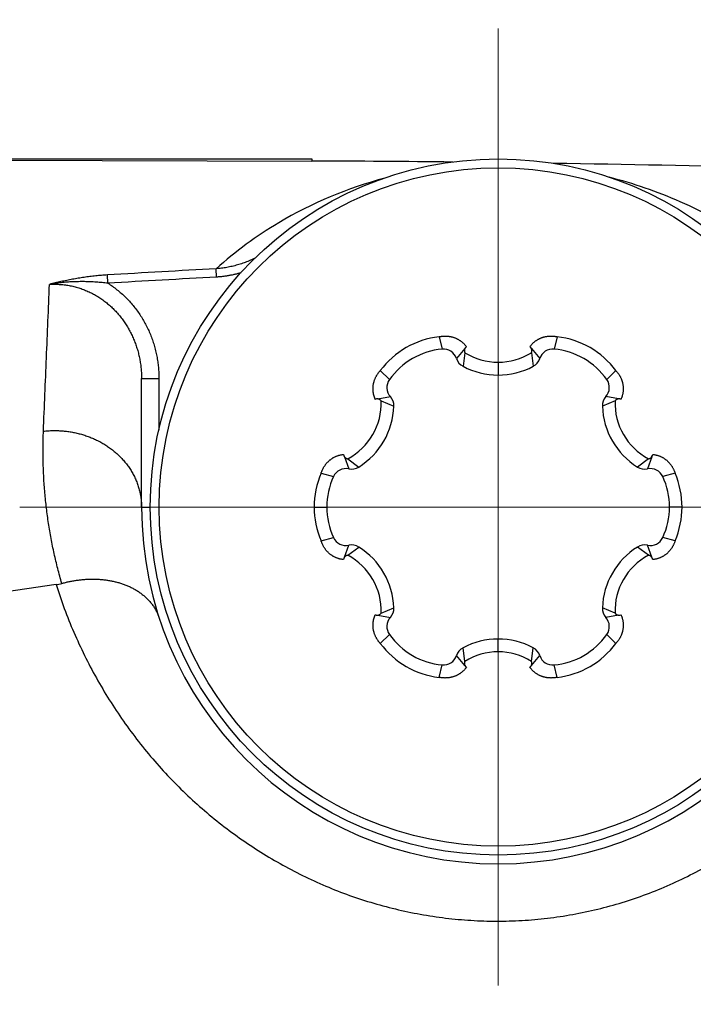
# Model space of a CAD drawing. Header units: millimetres. Extents: x 0 to 1300, y 0 to 891.
# Tile 26 of 133: x 570 to 578, y 314 to 325. Entities that reach past the tile are written whole.
import ezdxf

# ---------------------------------------------------------------- set-up
doc = ezdxf.new("R2010")
doc.units = ezdxf.units.MM
doc.header["$LTSCALE"] = 0.545669
doc.linetypes.add('CENTER', pattern=[50.8, 31.75, -6.35, 6.35, -6.35])
doc.layers.add('NoLayerName_001', color=7, linetype='Continuous')
doc.layers.add('NoLayerName_004', color=7, linetype='Continuous')

# ---------------------------------------------------------------- blocks, each defined once
blk = doc.blocks.new('DIM_0002')
at = {"color": 3, "linetype": 'Continuous', "lineweight": 13}
blk.add_arc((56.562, 59.562), 56.562, 0, 270, dxfattribs=at)

msp = doc.modelspace()

# ---------------------------------------------------------------- linework, layer by layer
at = {"layer": 'NoLayerName_001', "color": 110, "linetype": 'CENTER', "lineweight": 13}
for p, q in [((575.5047, 313.7238), (575.5047, 324.7238)), ((570.0047, 319.2238), (581.0047, 319.2238))]:
    msp.add_line(p, q, dxfattribs=at)
at = {"layer": 'NoLayerName_001', "color": 30, "linetype": 'Continuous', "lineweight": 25}
for p, q in [((574.825, 321.1809), (574.8615, 321.0385)), ((576.1844, 321.1809), (576.1479, 321.0385)), ((575.1213, 321.044), (575.0256, 320.9308)), ((575.1217, 320.9973), (575.1016, 320.8408)), ((575.8877, 320.9973), (575.9078, 320.8408)), ((575.8881, 321.044), (575.9837, 320.9308)), ((575.5047, 320.8874), (575.5047, 320.7407)), ((574.1496, 320.791), (574.2547, 320.6882)), ((576.8598, 320.791), (576.7547, 320.6882)), ((574.12, 320.466), (574.2658, 320.4922)), ((574.1602, 320.4422), (574.3058, 320.3814)), ((576.8491, 320.4422), (576.7035, 320.3814)), ((576.8894, 320.466), (576.7435, 320.4922)), ((573.7366, 319.8019), (573.7868, 319.6624)), ((573.7772, 319.7789), (573.9027, 319.6832)), ((577.2321, 319.7789), (577.1067, 319.6832)), ((577.2728, 319.8019), (577.2225, 319.6624)), ((573.4699, 319.6137), (573.6115, 319.5741)), ((577.5395, 319.6137), (577.3979, 319.5741)), ((573.39, 319.2238), (573.5347, 319.2238)), ((577.6193, 319.2238), (577.4747, 319.2238)), ((573.4699, 318.8338), (573.6115, 318.8734)), ((577.5395, 318.8338), (577.3979, 318.8734)), ((573.7366, 318.6457), (573.7868, 318.7851)), ((573.7772, 318.6687), (573.9027, 318.7643)), ((577.2321, 318.6687), (577.1067, 318.7643)), ((577.2728, 318.6457), (577.2225, 318.7851)), ((574.1602, 318.0053), (574.3058, 318.0661)), ((576.8491, 318.0053), (576.7035, 318.0661)), ((574.12, 317.9816), (574.2658, 317.9554)), ((576.8894, 317.9816), (576.7435, 317.9554)), ((574.1496, 317.6566), (574.2547, 317.7594)), ((576.8598, 317.6566), (576.7547, 317.7594)), ((575.1217, 317.4502), (575.1016, 317.6067)), ((575.5047, 317.5601), (575.5047, 317.7069)), ((575.8877, 317.4502), (575.9078, 317.6067)), ((575.1213, 317.4035), (575.0256, 317.5167)), ((575.8881, 317.4035), (575.9837, 317.5167)), ((574.825, 317.2666), (574.8615, 317.4091)), ((576.1844, 317.2666), (576.1479, 317.4091))]:
    msp.add_line(p, q, dxfattribs=at)
for radius in [4, 3.8974]:
    msp.add_circle((575.5047, 319.2238), radius, dxfattribs=at)
for centre, radius, start, end in [((574.9432, 320.1963), 0.9917, 96.84535, 143.15465), ((576.0662, 320.1963), 0.9917, 36.84535, 83.15465), ((574.9383, 320.2048), 0.8373, 95.26525, 144.73475), ((574.8759, 320.8815), 0.1576, 18.22294, 95.26525), ((575.5047, 321.6094), 0.722, 237.96373, 302.03627), ((575.8398, 321.0216), 0.0532, 27.22316, 55.1915), ((576.1334, 320.8815), 0.1576, 84.73475, 161.77706), ((576.071, 320.2048), 0.8373, 35.26525, 84.73475), ((575.1753, 320.9801), 0.1576, 198.22294, 242.09057), ((575.834, 320.9801), 0.1576, 297.90943, 341.77706), ((575.5047, 321.6019), 0.8612, 242.09057, 297.90943), ((574.3834, 320.5972), 0.1576, 144.73475, 221.77706), ((576.626, 320.5972), 0.1576, 318.22294, 35.26525), ((573.4387, 320.4166), 0.722, 297.9611, 2.03873), ((574.1152, 320.4129), 0.0532, 87.22288, 115.19222), ((574.1483, 320.3872), 0.1576, 357.90943, 41.77706), ((576.861, 320.3872), 0.1576, 138.22294, 182.09057), ((577.5707, 320.4166), 0.722, 177.96265, 242.03752), ((573.4451, 320.4128), 0.8612, 302.09057, 357.90943), ((577.5642, 320.4128), 0.8612, 182.09057, 237.90943), ((577.2292, 319.8325), 0.0532, 327.22316, 355.1915), ((573.7546, 319.5081), 0.1576, 78.22294, 155.26525), ((573.819, 319.8167), 0.1576, 258.22294, 302.09057), ((577.1904, 319.8167), 0.1576, 237.90943, 281.77706), ((577.2547, 319.5081), 0.1576, 24.73475, 101.77706), ((574.3814, 319.2237), 0.9914, 156.84221, 203.15779), ((574.3719, 319.2238), 0.8373, 155.26525, 204.73475), ((576.6374, 319.2238), 0.8373, 335.26525, 24.73475), ((576.6279, 319.2238), 0.9914, 336.84221, 23.15779), ((573.7546, 318.9394), 0.1576, 204.73475, 281.77706), ((577.2547, 318.9394), 0.1576, 258.22294, 335.26525), ((573.819, 318.6308), 0.1576, 57.90943, 101.77706), ((573.4451, 318.0347), 0.8612, 2.09057, 57.90943), ((577.5642, 318.0347), 0.8612, 122.09057, 177.90943), ((577.1904, 318.6308), 0.1576, 78.22294, 122.09057), ((573.7801, 318.615), 0.0532, 147.22316, 175.1915), ((573.4387, 318.031), 0.722, 357.96122, 62.03891), ((577.5707, 318.031), 0.722, 117.96254, 182.03729), ((574.1483, 318.0604), 0.1576, 318.22294, 2.09057), ((576.861, 318.0604), 0.1576, 177.90943, 221.77706), ((574.3834, 317.8504), 0.1576, 138.22294, 215.26525), ((576.626, 317.8504), 0.1576, 324.73475, 41.77706), ((576.8941, 318.0346), 0.0532, 267.22288, 295.19222), ((574.9383, 318.2428), 0.8373, 215.26525, 264.73475), ((576.071, 318.2428), 0.8373, 275.26525, 324.73475), ((574.9432, 318.2512), 0.9917, 216.84535, 263.15465), ((575.1753, 317.4674), 0.1576, 117.90943, 161.77706), ((575.5047, 316.8456), 0.8612, 62.09057, 117.90943), ((575.834, 317.4674), 0.1576, 18.22294, 62.09057), ((576.0662, 318.2512), 0.9917, 276.84535, 323.15465), ((574.8759, 317.566), 0.1576, 264.73475, 341.77706), ((575.5047, 316.8381), 0.722, 57.96373, 122.03627), ((576.1334, 317.566), 0.1576, 198.22294, 275.26525), ((575.1696, 317.4259), 0.0532, 207.22316, 235.1915)]:
    msp.add_arc(centre, radius, start, end, dxfattribs=at)
for points, knots in [([(574.825, 321.1809), (574.8288, 321.1817), (574.8365, 321.1833), (574.8482, 321.1851), (574.86, 321.1866), (574.8718, 321.1877), (574.8836, 321.1884), (574.8955, 321.1886), (574.9073, 321.1884), (574.9192, 321.1878), (574.931, 321.1868), (574.9427, 321.1852), (574.9544, 321.1833), (574.966, 321.1809), (574.9775, 321.178), (574.9889, 321.1747), (575.0001, 321.1709), (575.0112, 321.1667), (575.0221, 321.1621), (575.0327, 321.157), (575.0432, 321.1515), (575.0534, 321.1455), (575.0634, 321.1392), (575.0731, 321.1324), (575.0826, 321.1252), (575.0917, 321.1177), (575.1005, 321.1098), (575.109, 321.1016), (575.1171, 321.093), (575.1249, 321.084), (575.1323, 321.0749), (575.1369, 321.0685), (575.1392, 321.0653)], [0, 0, 0, 0, 0.01180322, 0.02362719, 0.03546661, 0.0473167, 0.05917326, 0.07103278, 0.08289252, 0.0947506, 0.10660613, 0.11845917, 0.13030955, 0.14215652, 0.15399946, 0.16583807, 0.17767242, 0.18950301, 0.20133094, 0.21315782, 0.22498472, 0.23681186, 0.24863938, 0.26046734, 0.27229592, 0.28412545, 0.29595611, 0.30778617, 0.3196129, 0.33143328, 0.34324415, 0.35504229, 0.35504229, 0.35504229, 0.35504229]), ([(575.8701, 321.0653), (575.8725, 321.0685), (575.8771, 321.0749), (575.8845, 321.084), (575.8922, 321.093), (575.9004, 321.1016), (575.9089, 321.1098), (575.9177, 321.1177), (575.9268, 321.1252), (575.9362, 321.1324), (575.9459, 321.1392), (575.9559, 321.1455), (575.9661, 321.1515), (575.9766, 321.157), (575.9873, 321.1621), (575.9982, 321.1667), (576.0092, 321.1709), (576.0204, 321.1747), (576.0318, 321.178), (576.0433, 321.1809), (576.0549, 321.1833), (576.0666, 321.1852), (576.0784, 321.1868), (576.0902, 321.1878), (576.102, 321.1884), (576.1139, 321.1886), (576.1257, 321.1884), (576.1376, 321.1877), (576.1494, 321.1866), (576.1611, 321.1851), (576.1728, 321.1833), (576.1805, 321.1817), (576.1844, 321.1809)], [0, 0, 0, 0, 0.01179814, 0.02360903, 0.03542943, 0.04725618, 0.05908626, 0.07091696, 0.08274653, 0.09457515, 0.10640317, 0.11823073, 0.13005793, 0.14188486, 0.15371178, 0.16553973, 0.17737033, 0.18920467, 0.20104328, 0.21288621, 0.22473316, 0.23658352, 0.24843653, 0.260292, 0.27215003, 0.28400971, 0.29586916, 0.30772566, 0.31957569, 0.33141508, 0.34323902, 0.35504224, 0.35504224, 0.35504224, 0.35504224]), ([(575.1223, 321.046), (575.1219, 321.0452), (575.1211, 321.0437), (575.1202, 321.0414), (575.1193, 321.0391), (575.1185, 321.0367), (575.1178, 321.0342), (575.1173, 321.0318), (575.1168, 321.0293), (575.1165, 321.0268), (575.1163, 321.0242), (575.1162, 321.0217), (575.1162, 321.0192), (575.1164, 321.0166), (575.1166, 321.0141), (575.117, 321.0116), (575.1175, 321.0092), (575.1181, 321.0067), (575.1188, 321.0043), (575.1197, 321.0019), (575.1206, 320.9996), (575.1213, 320.9981), (575.1217, 320.9973)], [0, 0, 0, 0, 0.002501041, 0.005009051, 0.007523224, 0.010042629, 0.012566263, 0.015093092, 0.017622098, 0.020152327, 0.022682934, 0.025213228, 0.02774272, 0.030271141, 0.03279816, 0.035323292, 0.037845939, 0.04036543, 0.042881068, 0.045392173, 0.047898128, 0.050398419, 0.050398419, 0.050398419, 0.050398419]), ([(575.1392, 321.0653), (575.1389, 321.065), (575.1381, 321.0646), (575.1371, 321.0638), (575.1361, 321.063), (575.1351, 321.0621), (575.1341, 321.0613), (575.1332, 321.0604), (575.1322, 321.0595), (575.1313, 321.0586), (575.1304, 321.0576), (575.1296, 321.0567), (575.1287, 321.0557), (575.1279, 321.0547), (575.1271, 321.0536), (575.1263, 321.0526), (575.1256, 321.0515), (575.1249, 321.0504), (575.1242, 321.0493), (575.1235, 321.0482), (575.1229, 321.0471), (575.1225, 321.0463), (575.1223, 321.046)], [0, 0, 0, 0, 0.001293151, 0.002586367, 0.003879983, 0.005174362, 0.006469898, 0.007766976, 0.009065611, 0.010365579, 0.011666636, 0.012968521, 0.014270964, 0.01557368, 0.016876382, 0.018178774, 0.019480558, 0.020781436, 0.022081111, 0.02337929, 0.024675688, 0.025970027, 0.025970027, 0.025970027, 0.025970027]), ([(575.8877, 320.9973), (575.888, 320.9981), (575.8887, 320.9996), (575.8897, 321.0019), (575.8905, 321.0043), (575.8912, 321.0067), (575.8918, 321.0092), (575.8923, 321.0116), (575.8927, 321.0141), (575.893, 321.0166), (575.8931, 321.0192), (575.8931, 321.0217), (575.893, 321.0242), (575.8928, 321.0268), (575.8925, 321.0293), (575.8921, 321.0318), (575.8915, 321.0342), (575.8908, 321.0367), (575.8901, 321.039), (575.8892, 321.0414), (575.8882, 321.0437), (575.8874, 321.0452), (575.8871, 321.046)], [0, 0, 0, 0, 0.00250017, 0.005006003, 0.007516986, 0.010032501, 0.012551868, 0.01507439, 0.017599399, 0.020126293, 0.022654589, 0.025183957, 0.027714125, 0.030244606, 0.03277471, 0.035303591, 0.037830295, 0.040353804, 0.042873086, 0.045387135, 0.047895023, 0.050395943, 0.050395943, 0.050395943, 0.050395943]), ([(574.0926, 320.461), (574.091, 320.4646), (574.0878, 320.4718), (574.0835, 320.4828), (574.0797, 320.494), (574.0763, 320.5053), (574.0734, 320.5168), (574.071, 320.5284), (574.069, 320.5401), (574.0675, 320.5518), (574.0665, 320.5636), (574.066, 320.5754), (574.066, 320.5872), (574.0664, 320.599), (574.0673, 320.6108), (574.0688, 320.6226), (574.0706, 320.6343), (574.073, 320.6459), (574.0758, 320.6574), (574.0791, 320.6688), (574.0828, 320.68), (574.0869, 320.6911), (574.0915, 320.7021), (574.0965, 320.7128), (574.1019, 320.7234), (574.1077, 320.7338), (574.1138, 320.7439), (574.1203, 320.7538), (574.1271, 320.7635), (574.1343, 320.7729), (574.1418, 320.7821), (574.147, 320.788), (574.1496, 320.791)], [0, 0, 0, 0, 0.01179674, 0.02360559, 0.03542341, 0.04724709, 0.05907367, 0.07090052, 0.08272632, 0.09455143, 0.10637615, 0.11820067, 0.13002514, 0.14184975, 0.15367498, 0.16550225, 0.17733296, 0.18916797, 0.20100764, 0.21285196, 0.22470062, 0.23655312, 0.24840895, 0.26026834, 0.27213103, 0.2839957, 0.29586012, 0.30772118, 0.31957504, 0.33141719, 0.34324256, 0.35504559, 0.35504559, 0.35504559, 0.35504559]), ([(576.8598, 320.791), (576.8623, 320.788), (576.8676, 320.7821), (576.875, 320.7729), (576.8822, 320.7635), (576.889, 320.7538), (576.8955, 320.7439), (576.9017, 320.7338), (576.9075, 320.7234), (576.9129, 320.7128), (576.9178, 320.7021), (576.9224, 320.6911), (576.9266, 320.68), (576.9303, 320.6688), (576.9335, 320.6574), (576.9363, 320.6459), (576.9387, 320.6343), (576.9406, 320.6226), (576.942, 320.6108), (576.9429, 320.599), (576.9434, 320.5872), (576.9433, 320.5754), (576.9428, 320.5636), (576.9418, 320.5518), (576.9403, 320.5401), (576.9384, 320.5284), (576.9359, 320.5168), (576.933, 320.5053), (576.9297, 320.494), (576.9258, 320.4828), (576.9216, 320.4718), (576.9183, 320.4646), (576.9168, 320.461)], [0, 0, 0, 0, 0.01180304, 0.0236284, 0.03547055, 0.04732441, 0.05918547, 0.07104989, 0.08291456, 0.09477725, 0.10663664, 0.11849247, 0.13034497, 0.14219363, 0.15403795, 0.16587762, 0.17771263, 0.18954334, 0.20137061, 0.21319584, 0.22502045, 0.23684492, 0.24866944, 0.26049416, 0.27231927, 0.28414507, 0.29597192, 0.3077985, 0.31962218, 0.33144, 0.34324885, 0.35504559, 0.35504559, 0.35504559, 0.35504559]), ([(574.1602, 320.4422), (574.1597, 320.4429), (574.1588, 320.4443), (574.1572, 320.4463), (574.1556, 320.4482), (574.1539, 320.45), (574.1521, 320.4518), (574.1502, 320.4534), (574.1482, 320.455), (574.1461, 320.4565), (574.144, 320.4579), (574.1419, 320.4592), (574.1396, 320.4603), (574.1373, 320.4614), (574.135, 320.4624), (574.1326, 320.4632), (574.1302, 320.464), (574.1278, 320.4646), (574.1253, 320.4652), (574.1228, 320.4656), (574.1203, 320.4659), (574.1186, 320.466), (574.1178, 320.466)], [0, 0, 0, 0, 0.00250017, 0.005005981, 0.007516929, 0.010032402, 0.012551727, 0.015074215, 0.0175992, 0.020126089, 0.022654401, 0.02518381, 0.027714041, 0.0302446, 0.032774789, 0.035303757, 0.037830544, 0.04035413, 0.042873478, 0.04538758, 0.047895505, 0.050396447, 0.050396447, 0.050396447, 0.050396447]), ([(576.8915, 320.466), (576.8907, 320.466), (576.889, 320.4659), (576.8865, 320.4656), (576.8841, 320.4652), (576.8816, 320.4646), (576.8792, 320.464), (576.8767, 320.4632), (576.8744, 320.4624), (576.872, 320.4614), (576.8697, 320.4603), (576.8675, 320.4592), (576.8653, 320.4579), (576.8632, 320.4565), (576.8612, 320.455), (576.8592, 320.4534), (576.8573, 320.4518), (576.8555, 320.45), (576.8537, 320.4482), (576.8521, 320.4463), (576.8506, 320.4443), (576.8496, 320.4429), (576.8491, 320.4422)], [0, 0, 0, 0, 0.002501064, 0.005009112, 0.007523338, 0.010042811, 0.012566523, 0.015093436, 0.017622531, 0.020152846, 0.022683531, 0.025213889, 0.027743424, 0.030271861, 0.032798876, 0.035323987, 0.0378466, 0.04036605, 0.042881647, 0.045392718, 0.047898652, 0.050398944, 0.050398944, 0.050398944, 0.050398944]), ([(576.9168, 320.461), (576.9164, 320.4612), (576.9156, 320.4616), (576.9144, 320.4621), (576.9132, 320.4626), (576.912, 320.463), (576.9107, 320.4634), (576.9095, 320.4638), (576.9083, 320.4642), (576.907, 320.4645), (576.9057, 320.4648), (576.9045, 320.4651), (576.9032, 320.4653), (576.9019, 320.4655), (576.9006, 320.4657), (576.8993, 320.4658), (576.898, 320.466), (576.8967, 320.466), (576.8954, 320.4661), (576.8941, 320.4661), (576.8928, 320.4661), (576.892, 320.466), (576.8915, 320.466)], [0, 0, 0, 0, 0.001293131, 0.002586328, 0.003879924, 0.005174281, 0.006469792, 0.007766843, 0.009065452, 0.010365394, 0.011666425, 0.012968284, 0.014270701, 0.015573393, 0.01687607, 0.018178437, 0.019480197, 0.020781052, 0.022080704, 0.023378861, 0.024675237, 0.025969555, 0.025969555, 0.025969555, 0.025969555]), ([(573.4699, 319.6137), (573.4712, 319.6174), (573.4736, 319.6249), (573.4779, 319.6359), (573.4825, 319.6469), (573.4874, 319.6576), (573.4928, 319.6682), (573.4985, 319.6786), (573.5046, 319.6888), (573.511, 319.6988), (573.5178, 319.7085), (573.525, 319.7179), (573.5326, 319.727), (573.5405, 319.7359), (573.5487, 319.7444), (573.5573, 319.7526), (573.5661, 319.7604), (573.5753, 319.7679), (573.5848, 319.775), (573.5945, 319.7817), (573.6045, 319.788), (573.6148, 319.7939), (573.6253, 319.7993), (573.636, 319.8044), (573.6469, 319.8089), (573.658, 319.8131), (573.6692, 319.8168), (573.6806, 319.82), (573.6921, 319.8227), (573.7037, 319.825), (573.7154, 319.8268), (573.7232, 319.8276), (573.7271, 319.828)], [0, 0, 0, 0, 0.01180298, 0.0236276, 0.03546845, 0.04732059, 0.05917966, 0.07104195, 0.08290454, 0.09476533, 0.10662317, 0.11847795, 0.13032976, 0.14217794, 0.15402193, 0.16586141, 0.1776964, 0.18952735, 0.20135521, 0.21318154, 0.22500765, 0.23683385, 0.24866019, 0.26048667, 0.27231333, 0.28414033, 0.29596789, 0.30779481, 0.31961866, 0.33143666, 0.34324577, 0.35504284, 0.35504284, 0.35504284, 0.35504284]), ([(573.7271, 319.828), (573.7272, 319.8276), (573.7272, 319.8267), (573.7274, 319.8255), (573.7276, 319.8242), (573.7278, 319.8229), (573.728, 319.8216), (573.7283, 319.8204), (573.7286, 319.8191), (573.729, 319.8178), (573.7294, 319.8166), (573.7298, 319.8154), (573.7302, 319.8141), (573.7307, 319.8129), (573.7312, 319.8117), (573.7317, 319.8105), (573.7322, 319.8093), (573.7328, 319.8082), (573.7334, 319.807), (573.7341, 319.8059), (573.7347, 319.8048), (573.7352, 319.8041), (573.7354, 319.8037)], [0, 0, 0, 0, 0.001293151, 0.002586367, 0.003879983, 0.005174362, 0.006469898, 0.007766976, 0.009065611, 0.010365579, 0.011666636, 0.012968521, 0.014270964, 0.015573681, 0.016876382, 0.018178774, 0.019480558, 0.020781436, 0.022081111, 0.02337929, 0.024675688, 0.025970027, 0.025970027, 0.025970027, 0.025970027]), ([(573.7354, 319.8037), (573.7359, 319.803), (573.7368, 319.8016), (573.7383, 319.7996), (573.7399, 319.7976), (573.7416, 319.7958), (573.7434, 319.794), (573.7452, 319.7923), (573.7471, 319.7906), (573.7492, 319.7891), (573.7512, 319.7877), (573.7534, 319.7863), (573.7556, 319.7851), (573.7578, 319.7839), (573.7602, 319.7829), (573.7625, 319.782), (573.7649, 319.7812), (573.7673, 319.7805), (573.7698, 319.7799), (573.7722, 319.7794), (573.7747, 319.7791), (573.7764, 319.779), (573.7772, 319.7789)], [0, 0, 0, 0, 0.002501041, 0.005009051, 0.007523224, 0.010042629, 0.012566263, 0.015093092, 0.017622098, 0.020152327, 0.022682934, 0.025213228, 0.02774272, 0.030271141, 0.03279816, 0.035323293, 0.037845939, 0.04036543, 0.042881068, 0.045392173, 0.047898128, 0.050398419, 0.050398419, 0.050398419, 0.050398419]), ([(577.2321, 319.7789), (577.233, 319.779), (577.2346, 319.7791), (577.2371, 319.7794), (577.2396, 319.7799), (577.242, 319.7805), (577.2444, 319.7812), (577.2468, 319.782), (577.2492, 319.7829), (577.2515, 319.7839), (577.2538, 319.7851), (577.256, 319.7863), (577.2581, 319.7877), (577.2602, 319.7891), (577.2622, 319.7906), (577.2641, 319.7923), (577.266, 319.794), (577.2678, 319.7958), (577.2694, 319.7976), (577.271, 319.7996), (577.2726, 319.8016), (577.2735, 319.803), (577.2739, 319.8037)], [0, 0, 0, 0, 0.00250017, 0.005006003, 0.007516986, 0.010032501, 0.012551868, 0.01507439, 0.017599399, 0.020126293, 0.022654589, 0.025183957, 0.027714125, 0.030244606, 0.032774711, 0.035303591, 0.037830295, 0.040353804, 0.042873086, 0.045387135, 0.047895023, 0.050395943, 0.050395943, 0.050395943, 0.050395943]), ([(577.2822, 319.828), (577.2861, 319.8276), (577.294, 319.8268), (577.3056, 319.825), (577.3172, 319.8227), (577.3287, 319.82), (577.3401, 319.8168), (577.3514, 319.8131), (577.3624, 319.8089), (577.3734, 319.8044), (577.3841, 319.7993), (577.3946, 319.7939), (577.4048, 319.788), (577.4148, 319.7817), (577.4246, 319.775), (577.434, 319.7679), (577.4432, 319.7604), (577.4521, 319.7526), (577.4606, 319.7444), (577.4689, 319.7359), (577.4768, 319.727), (577.4843, 319.7179), (577.4915, 319.7085), (577.4983, 319.6988), (577.5048, 319.6888), (577.5109, 319.6786), (577.5166, 319.6682), (577.5219, 319.6576), (577.5269, 319.6469), (577.5315, 319.6359), (577.5357, 319.6249), (577.5382, 319.6174), (577.5395, 319.6137)], [0, 0, 0, 0, 0.01179707, 0.02360618, 0.03542418, 0.04724803, 0.05907495, 0.07090251, 0.08272951, 0.09455617, 0.10638265, 0.11820899, 0.13003519, 0.1418613, 0.15368763, 0.16551549, 0.17734644, 0.18918143, 0.20102092, 0.21286491, 0.22471309, 0.23656489, 0.24841967, 0.26027751, 0.2721383, 0.28400089, 0.29586318, 0.30772225, 0.31957439, 0.33141524, 0.34323986, 0.35504284, 0.35504284, 0.35504284, 0.35504284]), ([(573.7271, 318.6195), (573.7232, 318.6199), (573.7154, 318.6207), (573.7037, 318.6226), (573.6921, 318.6248), (573.6806, 318.6276), (573.6692, 318.6308), (573.658, 318.6345), (573.6469, 318.6386), (573.636, 318.6432), (573.6253, 318.6482), (573.6148, 318.6537), (573.6045, 318.6595), (573.5945, 318.6658), (573.5848, 318.6725), (573.5753, 318.6796), (573.5661, 318.6871), (573.5573, 318.695), (573.5487, 318.7031), (573.5405, 318.7117), (573.5326, 318.7205), (573.525, 318.7296), (573.5178, 318.7391), (573.511, 318.7488), (573.5046, 318.7587), (573.4985, 318.7689), (573.4928, 318.7793), (573.4874, 318.7899), (573.4825, 318.8007), (573.4779, 318.8116), (573.4736, 318.8226), (573.4712, 318.8301), (573.4699, 318.8338)], [0, 0, 0, 0, 0.01179707, 0.02360618, 0.03542418, 0.04724803, 0.05907495, 0.07090251, 0.08272951, 0.09455617, 0.10638265, 0.11820899, 0.13003519, 0.1418613, 0.15368763, 0.16551549, 0.17734644, 0.18918143, 0.20102092, 0.21286491, 0.22471309, 0.23656489, 0.24841967, 0.26027751, 0.2721383, 0.28400089, 0.29586318, 0.30772225, 0.31957439, 0.33141524, 0.34323986, 0.35504284, 0.35504284, 0.35504284, 0.35504284]), ([(577.5395, 318.8338), (577.5382, 318.8301), (577.5357, 318.8226), (577.5315, 318.8116), (577.5269, 318.8007), (577.5219, 318.7899), (577.5166, 318.7793), (577.5109, 318.7689), (577.5048, 318.7587), (577.4983, 318.7488), (577.4915, 318.7391), (577.4843, 318.7296), (577.4768, 318.7205), (577.4689, 318.7117), (577.4606, 318.7031), (577.4521, 318.695), (577.4432, 318.6871), (577.434, 318.6796), (577.4246, 318.6725), (577.4148, 318.6658), (577.4048, 318.6595), (577.3946, 318.6537), (577.3841, 318.6482), (577.3734, 318.6432), (577.3624, 318.6386), (577.3514, 318.6345), (577.3401, 318.6308), (577.3287, 318.6276), (577.3172, 318.6248), (577.3056, 318.6226), (577.294, 318.6207), (577.2861, 318.6199), (577.2822, 318.6195)], [0, 0, 0, 0, 0.01180298, 0.0236276, 0.03546845, 0.04732059, 0.05917966, 0.07104195, 0.08290454, 0.09476533, 0.10662317, 0.11847795, 0.13032976, 0.14217794, 0.15402193, 0.16586141, 0.1776964, 0.18952735, 0.20135521, 0.21318154, 0.22500765, 0.23683385, 0.24866019, 0.26048667, 0.27231333, 0.28414033, 0.29596789, 0.30779481, 0.31961866, 0.33143666, 0.34324577, 0.35504284, 0.35504284, 0.35504284, 0.35504284]), ([(573.7772, 318.6687), (573.7764, 318.6686), (573.7747, 318.6685), (573.7722, 318.6681), (573.7698, 318.6676), (573.7673, 318.6671), (573.7649, 318.6664), (573.7625, 318.6655), (573.7602, 318.6646), (573.7578, 318.6636), (573.7556, 318.6625), (573.7534, 318.6612), (573.7512, 318.6599), (573.7492, 318.6584), (573.7472, 318.6569), (573.7452, 318.6553), (573.7434, 318.6536), (573.7416, 318.6518), (573.7399, 318.6499), (573.7383, 318.6479), (573.7368, 318.6459), (573.7359, 318.6445), (573.7354, 318.6438)], [0, 0, 0, 0, 0.00250017, 0.005006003, 0.007516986, 0.010032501, 0.012551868, 0.01507439, 0.017599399, 0.020126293, 0.022654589, 0.025183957, 0.027714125, 0.030244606, 0.032774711, 0.035303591, 0.037830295, 0.040353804, 0.042873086, 0.045387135, 0.047895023, 0.050395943, 0.050395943, 0.050395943, 0.050395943]), ([(577.2739, 318.6438), (577.2735, 318.6445), (577.2726, 318.6459), (577.271, 318.6479), (577.2694, 318.6499), (577.2678, 318.6518), (577.266, 318.6535), (577.2641, 318.6553), (577.2622, 318.6569), (577.2602, 318.6584), (577.2581, 318.6599), (577.256, 318.6612), (577.2538, 318.6625), (577.2515, 318.6636), (577.2492, 318.6646), (577.2468, 318.6655), (577.2444, 318.6664), (577.242, 318.6671), (577.2396, 318.6676), (577.2371, 318.6681), (577.2346, 318.6685), (577.233, 318.6686), (577.2321, 318.6687)], [0, 0, 0, 0, 0.002501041, 0.005009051, 0.007523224, 0.010042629, 0.012566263, 0.015093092, 0.017622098, 0.020152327, 0.022682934, 0.025213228, 0.02774272, 0.030271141, 0.03279816, 0.035323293, 0.037845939, 0.04036543, 0.042881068, 0.045392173, 0.047898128, 0.050398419, 0.050398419, 0.050398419, 0.050398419]), ([(577.2822, 318.6195), (577.2822, 318.6199), (577.2821, 318.6208), (577.2819, 318.6221), (577.2818, 318.6234), (577.2815, 318.6246), (577.2813, 318.6259), (577.281, 318.6272), (577.2807, 318.6284), (577.2804, 318.6297), (577.28, 318.6309), (577.2796, 318.6322), (577.2791, 318.6334), (577.2787, 318.6346), (577.2782, 318.6358), (577.2777, 318.637), (577.2771, 318.6382), (577.2765, 318.6394), (577.2759, 318.6405), (577.2753, 318.6416), (577.2746, 318.6428), (577.2742, 318.6435), (577.2739, 318.6438)], [0, 0, 0, 0, 0.001293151, 0.002586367, 0.003879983, 0.005174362, 0.006469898, 0.007766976, 0.009065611, 0.010365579, 0.011666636, 0.012968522, 0.014270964, 0.015573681, 0.016876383, 0.018178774, 0.019480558, 0.020781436, 0.022081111, 0.02337929, 0.024675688, 0.025970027, 0.025970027, 0.025970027, 0.025970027]), ([(574.1496, 317.6566), (574.147, 317.6595), (574.1418, 317.6654), (574.1343, 317.6746), (574.1271, 317.684), (574.1203, 317.6937), (574.1138, 317.7036), (574.1077, 317.7138), (574.1019, 317.7241), (574.0965, 317.7347), (574.0915, 317.7455), (574.0869, 317.7564), (574.0828, 317.7675), (574.0791, 317.7788), (574.0758, 317.7902), (574.073, 317.8017), (574.0706, 317.8133), (574.0688, 317.825), (574.0673, 317.8367), (574.0664, 317.8485), (574.066, 317.8603), (574.066, 317.8721), (574.0665, 317.884), (574.0675, 317.8957), (574.069, 317.9075), (574.071, 317.9191), (574.0734, 317.9307), (574.0763, 317.9422), (574.0797, 317.9535), (574.0835, 317.9647), (574.0878, 317.9757), (574.091, 317.9829), (574.0926, 317.9865)], [0, 0, 0, 0, 0.01180304, 0.0236284, 0.03547055, 0.04732441, 0.05918547, 0.07104989, 0.08291456, 0.09477725, 0.10663664, 0.11849247, 0.13034497, 0.14219363, 0.15403795, 0.16587762, 0.17771263, 0.18954334, 0.20137061, 0.21319584, 0.22502045, 0.23684492, 0.24866944, 0.26049416, 0.27231927, 0.28414507, 0.29597192, 0.3077985, 0.31962218, 0.33144, 0.34324885, 0.35504559, 0.35504559, 0.35504559, 0.35504559]), ([(574.0926, 317.9865), (574.093, 317.9863), (574.0938, 317.986), (574.095, 317.9854), (574.0962, 317.985), (574.0974, 317.9845), (574.0986, 317.9841), (574.0998, 317.9837), (574.1011, 317.9833), (574.1023, 317.983), (574.1036, 317.9827), (574.1049, 317.9825), (574.1062, 317.9822), (574.1074, 317.982), (574.1087, 317.9818), (574.11, 317.9817), (574.1113, 317.9816), (574.1126, 317.9815), (574.1139, 317.9815), (574.1152, 317.9814), (574.1165, 317.9814), (574.1174, 317.9815), (574.1178, 317.9815)], [0, 0, 0, 0, 0.001293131, 0.002586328, 0.003879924, 0.005174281, 0.006469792, 0.007766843, 0.009065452, 0.010365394, 0.011666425, 0.012968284, 0.014270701, 0.015573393, 0.01687607, 0.018178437, 0.019480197, 0.020781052, 0.022080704, 0.023378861, 0.024675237, 0.025969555, 0.025969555, 0.025969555, 0.025969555]), ([(574.1178, 317.9815), (574.1186, 317.9816), (574.1203, 317.9816), (574.1228, 317.982), (574.1253, 317.9824), (574.1278, 317.9829), (574.1302, 317.9835), (574.1326, 317.9843), (574.135, 317.9851), (574.1373, 317.9861), (574.1396, 317.9872), (574.1418, 317.9884), (574.144, 317.9897), (574.1461, 317.9911), (574.1482, 317.9925), (574.1502, 317.9941), (574.1521, 317.9958), (574.1539, 317.9975), (574.1556, 317.9994), (574.1572, 318.0013), (574.1588, 318.0032), (574.1597, 318.0046), (574.1602, 318.0053)], [0, 0, 0, 0, 0.002501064, 0.005009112, 0.007523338, 0.010042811, 0.012566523, 0.015093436, 0.017622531, 0.020152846, 0.022683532, 0.025213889, 0.027743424, 0.030271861, 0.032798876, 0.035323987, 0.0378466, 0.04036605, 0.042881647, 0.045392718, 0.047898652, 0.050398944, 0.050398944, 0.050398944, 0.050398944]), ([(576.8491, 318.0053), (576.8496, 318.0046), (576.8506, 318.0032), (576.8521, 318.0013), (576.8537, 317.9994), (576.8555, 317.9975), (576.8573, 317.9958), (576.8592, 317.9941), (576.8612, 317.9925), (576.8632, 317.9911), (576.8653, 317.9897), (576.8675, 317.9884), (576.8697, 317.9872), (576.872, 317.9861), (576.8744, 317.9851), (576.8767, 317.9843), (576.8791, 317.9835), (576.8816, 317.9829), (576.8841, 317.9824), (576.8865, 317.982), (576.889, 317.9816), (576.8907, 317.9816), (576.8915, 317.9815)], [0, 0, 0, 0, 0.00250017, 0.005005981, 0.007516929, 0.010032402, 0.012551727, 0.015074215, 0.0175992, 0.020126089, 0.022654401, 0.02518381, 0.027714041, 0.0302446, 0.032774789, 0.035303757, 0.037830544, 0.04035413, 0.042873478, 0.04538758, 0.047895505, 0.050396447, 0.050396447, 0.050396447, 0.050396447]), ([(576.9168, 317.9865), (576.9183, 317.9829), (576.9216, 317.9757), (576.9258, 317.9647), (576.9297, 317.9535), (576.933, 317.9422), (576.9359, 317.9307), (576.9384, 317.9191), (576.9403, 317.9075), (576.9418, 317.8957), (576.9428, 317.884), (576.9433, 317.8721), (576.9434, 317.8603), (576.9429, 317.8485), (576.942, 317.8367), (576.9406, 317.825), (576.9387, 317.8133), (576.9363, 317.8017), (576.9335, 317.7902), (576.9303, 317.7788), (576.9266, 317.7675), (576.9224, 317.7564), (576.9178, 317.7455), (576.9129, 317.7347), (576.9075, 317.7241), (576.9017, 317.7138), (576.8955, 317.7036), (576.889, 317.6937), (576.8822, 317.684), (576.875, 317.6746), (576.8676, 317.6654), (576.8623, 317.6595), (576.8598, 317.6566)], [0, 0, 0, 0, 0.01179674, 0.02360559, 0.03542341, 0.04724709, 0.05907367, 0.07090052, 0.08272632, 0.09455143, 0.10637615, 0.11820067, 0.13002514, 0.14184975, 0.15367498, 0.16550225, 0.17733296, 0.18916797, 0.20100764, 0.21285196, 0.22470062, 0.23655312, 0.24840895, 0.26026834, 0.27213103, 0.2839957, 0.29586012, 0.30772118, 0.31957504, 0.33141719, 0.34324256, 0.35504559, 0.35504559, 0.35504559, 0.35504559]), ([(575.1392, 317.3822), (575.1369, 317.3791), (575.1323, 317.3727), (575.1249, 317.3635), (575.1171, 317.3546), (575.109, 317.346), (575.1005, 317.3377), (575.0917, 317.3298), (575.0826, 317.3223), (575.0731, 317.3151), (575.0634, 317.3084), (575.0534, 317.302), (575.0432, 317.2961), (575.0327, 317.2905), (575.0221, 317.2855), (575.0112, 317.2808), (575.0001, 317.2766), (574.9889, 317.2728), (574.9775, 317.2695), (574.966, 317.2667), (574.9544, 317.2642), (574.9427, 317.2623), (574.931, 317.2608), (574.9192, 317.2597), (574.9073, 317.2591), (574.8955, 317.2589), (574.8836, 317.2592), (574.8718, 317.2598), (574.86, 317.2609), (574.8482, 317.2624), (574.8365, 317.2643), (574.8288, 317.2659), (574.825, 317.2666)], [0, 0, 0, 0, 0.01179815, 0.02360903, 0.03542944, 0.04725619, 0.05908628, 0.07091699, 0.08274656, 0.09457519, 0.10640321, 0.11823077, 0.13005797, 0.14188491, 0.15371183, 0.16553978, 0.17737038, 0.18920472, 0.20104333, 0.21288626, 0.2247332, 0.23658356, 0.24843656, 0.26029204, 0.27215006, 0.28400973, 0.29586917, 0.30772567, 0.3195757, 0.33141508, 0.34323902, 0.35504224, 0.35504224, 0.35504224, 0.35504224]), ([(575.1217, 317.4502), (575.1213, 317.4494), (575.1206, 317.4479), (575.1197, 317.4456), (575.1188, 317.4432), (575.1181, 317.4408), (575.1175, 317.4384), (575.117, 317.4359), (575.1166, 317.4334), (575.1164, 317.4309), (575.1162, 317.4284), (575.1162, 317.4258), (575.1163, 317.4233), (575.1165, 317.4208), (575.1168, 317.4183), (575.1173, 317.4158), (575.1178, 317.4133), (575.1185, 317.4109), (575.1193, 317.4085), (575.1202, 317.4061), (575.1211, 317.4038), (575.1219, 317.4023), (575.1223, 317.4016)], [0, 0, 0, 0, 0.00250017, 0.005006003, 0.007516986, 0.010032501, 0.012551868, 0.01507439, 0.017599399, 0.020126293, 0.022654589, 0.025183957, 0.027714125, 0.030244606, 0.03277471, 0.035303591, 0.037830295, 0.040353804, 0.042873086, 0.045387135, 0.047895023, 0.050395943, 0.050395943, 0.050395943, 0.050395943]), ([(575.8701, 317.3822), (575.8705, 317.3825), (575.8712, 317.383), (575.8722, 317.3838), (575.8732, 317.3846), (575.8742, 317.3854), (575.8752, 317.3862), (575.8762, 317.3871), (575.8771, 317.388), (575.878, 317.3889), (575.8789, 317.3899), (575.8798, 317.3909), (575.8806, 317.3918), (575.8815, 317.3929), (575.8822, 317.3939), (575.883, 317.3949), (575.8838, 317.396), (575.8845, 317.3971), (575.8852, 317.3982), (575.8858, 317.3993), (575.8865, 317.4004), (575.8869, 317.4012), (575.8871, 317.4016)], [0, 0, 0, 0, 0.001293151, 0.002586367, 0.003879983, 0.005174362, 0.006469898, 0.007766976, 0.009065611, 0.010365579, 0.011666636, 0.012968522, 0.014270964, 0.015573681, 0.016876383, 0.018178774, 0.019480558, 0.020781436, 0.022081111, 0.02337929, 0.024675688, 0.025970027, 0.025970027, 0.025970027, 0.025970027]), ([(576.1844, 317.2666), (576.1805, 317.2659), (576.1728, 317.2643), (576.1611, 317.2624), (576.1494, 317.2609), (576.1376, 317.2598), (576.1257, 317.2592), (576.1139, 317.2589), (576.102, 317.2591), (576.0902, 317.2597), (576.0784, 317.2608), (576.0666, 317.2623), (576.0549, 317.2642), (576.0433, 317.2667), (576.0318, 317.2695), (576.0204, 317.2728), (576.0092, 317.2766), (575.9982, 317.2808), (575.9873, 317.2855), (575.9766, 317.2905), (575.9661, 317.2961), (575.9559, 317.302), (575.9459, 317.3084), (575.9362, 317.3151), (575.9268, 317.3223), (575.9177, 317.3298), (575.9089, 317.3377), (575.9004, 317.346), (575.8922, 317.3546), (575.8845, 317.3635), (575.8771, 317.3727), (575.8725, 317.3791), (575.8701, 317.3822)], [0, 0, 0, 0, 0.01180322, 0.02362719, 0.03546661, 0.0473167, 0.05917326, 0.07103278, 0.08289252, 0.0947506, 0.10660613, 0.11845917, 0.13030955, 0.14215652, 0.15399946, 0.16583807, 0.17767242, 0.18950301, 0.20133094, 0.21315782, 0.22498472, 0.23681186, 0.24863938, 0.26046734, 0.27229592, 0.28412545, 0.29595611, 0.30778617, 0.3196129, 0.33143328, 0.34324415, 0.35504229, 0.35504229, 0.35504229, 0.35504229]), ([(575.8871, 317.4016), (575.8874, 317.4023), (575.8882, 317.4038), (575.8892, 317.4061), (575.8901, 317.4085), (575.8908, 317.4109), (575.8915, 317.4133), (575.8921, 317.4158), (575.8925, 317.4183), (575.8928, 317.4208), (575.893, 317.4233), (575.8931, 317.4258), (575.8931, 317.4284), (575.893, 317.4309), (575.8927, 317.4334), (575.8923, 317.4359), (575.8918, 317.4384), (575.8912, 317.4408), (575.8905, 317.4432), (575.8897, 317.4456), (575.8887, 317.4479), (575.888, 317.4494), (575.8877, 317.4502)], [0, 0, 0, 0, 0.002501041, 0.005009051, 0.007523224, 0.010042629, 0.012566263, 0.015093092, 0.017622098, 0.020152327, 0.022682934, 0.025213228, 0.02774272, 0.030271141, 0.03279816, 0.035323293, 0.037845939, 0.04036543, 0.042881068, 0.045392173, 0.047898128, 0.050398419, 0.050398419, 0.050398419, 0.050398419])]:
    msp.add_open_spline(points, degree=3, knots=knots, dxfattribs=at)
at = {"layer": 'NoLayerName_004', "color": 30, "linetype": 'Continuous', "lineweight": 25}
for p, q in [((554.5688, 323.2238), (573.3642, 323.2238)), ((563.5047, 323.2238), (573.3642, 323.1991)), ((573.3642, 323.2238), (573.3642, 323.1991)), ((572.2665, 321.8662), (572.2612, 321.9617)), ((571.0172, 321.7957), (571.0117, 321.8907)), ((571.4047, 320.7006), (571.6047, 320.7006)), ((571.4047, 319.2238), (571.4047, 320.7006)), ((571.6047, 320.7006), (571.6047, 320.1051)), ((571.4047, 319.2238), (571.5047, 319.2238)), ((570.4212, 318.3322), (563.5047, 317.3304))]:
    msp.add_line(p, q, dxfattribs=at)
for centre, radius, start, end in [((572.8475, 129.092), 194.1078, 89.36971, 89.847475), ((570.6133, -23.3081), 346.5248, 88.673349, 89.086054), ((575.4588, 318.3173), 4.852, 104.98985, 120.6999), ((575.4715, 317.8856), 5.2921, 66.3302, 75.6641), ((575.4532, 317.8432), 5.3383, 56.1383, 66.33286), ((575.3837, 318.4539), 4.6962, 120.76311, 131.6743), ((604.9186, -263.9594), 586.8305, 93.1901783, 93.3123722), ((605.2278, -273.7683), 596.5458, 93.1674121, 93.2875947), ((575.5047, 319.2238), 4.1, 180, 0), ((570.346, 318.8518), 0.525, 278.23401, 285.61912)]:
    msp.add_arc(centre, radius, start, end, dxfattribs=at)
for points, knots in [([(572.7126, 322.0849), (572.7032, 322.0804), (572.6845, 322.0712), (572.6559, 322.0585), (572.627, 322.0464), (572.5977, 322.035), (572.5681, 322.0244), (572.5382, 322.0145), (572.5081, 322.0053), (572.4777, 321.9969), (572.4471, 321.9894), (572.4164, 321.9826), (572.3855, 321.9767), (572.3546, 321.9716), (572.3235, 321.9674), (572.2924, 321.9639), (572.2716, 321.9625), (572.2612, 321.9617)], [0, 0, 0, 0, 0.0312368, 0.06254879, 0.09392299, 0.12534652, 0.15680667, 0.18829095, 0.21978726, 0.25128388, 0.28276965, 0.31423401, 0.3456671, 0.37705988, 0.40840421, 0.43969295, 0.47092009, 0.47092009, 0.47092009, 0.47092009]), ([(572.5503, 321.9156), (572.5442, 321.9139), (572.5319, 321.9103), (572.5133, 321.9053), (572.4947, 321.9005), (572.4759, 321.896), (572.4571, 321.8919), (572.4383, 321.888), (572.4193, 321.8843), (572.4003, 321.881), (572.3813, 321.878), (572.3622, 321.8753), (572.3431, 321.8728), (572.324, 321.8707), (572.3048, 321.8689), (572.2857, 321.8673), (572.2729, 321.8666), (572.2665, 321.8662)], [0, 0, 0, 0, 0.01921603, 0.03844762, 0.05769218, 0.07694713, 0.09620992, 0.11547807, 0.13474913, 0.15402073, 0.17329053, 0.19255631, 0.21181587, 0.23106716, 0.25030816, 0.26953699, 0.28875188, 0.28875188, 0.28875188, 0.28875188]), ([(571.0117, 321.8907), (571.0005, 321.89), (570.978, 321.8886), (570.9444, 321.886), (570.9108, 321.8831), (570.8772, 321.8798), (570.8436, 321.8761), (570.8101, 321.872), (570.7767, 321.8676), (570.7433, 321.8629), (570.7099, 321.8578), (570.6765, 321.8524), (570.6433, 321.8467), (570.61, 321.8407), (570.5769, 321.8343), (570.5437, 321.8277), (570.5107, 321.8209), (570.4777, 321.8137), (570.4447, 321.8063), (570.4118, 321.7987), (570.379, 321.7908), (570.3572, 321.7854), (570.3463, 321.7827)], [0, 0, 0, 0, 0.03374031, 0.0674823, 0.10122656, 0.13497331, 0.16872251, 0.20247389, 0.23622784, 0.26998494, 0.30374548, 0.33750948, 0.3712767, 0.40504663, 0.43881852, 0.47259139, 0.506364, 0.54013492, 0.57390247, 0.60766479, 0.64141981, 0.67516527, 0.67516527, 0.67516527, 0.67516527]), ([(571.0172, 321.7957), (571.006, 321.797), (570.9838, 321.7996), (570.9503, 321.8028), (570.9168, 321.8057), (570.8833, 321.8081), (570.8497, 321.8101), (570.8161, 321.8117), (570.7824, 321.8128), (570.7487, 321.8135), (570.715, 321.8137), (570.6813, 321.8134), (570.6476, 321.8126), (570.6139, 321.8114), (570.5802, 321.8097), (570.5466, 321.8074), (570.513, 321.8047), (570.4795, 321.8014), (570.4461, 321.7975), (570.4127, 321.7932), (570.3794, 321.7883), (570.3573, 321.7845), (570.3463, 321.7827)], [0, 0, 0, 0, 0.03361097, 0.06721974, 0.10083292, 0.13445711, 0.1680989, 0.20176343, 0.23544802, 0.26914753, 0.30285718, 0.33657253, 0.37028956, 0.40400461, 0.43771446, 0.4714163, 0.50510777, 0.53878699, 0.57245256, 0.60610358, 0.63973965, 0.67336096, 0.67336096, 0.67336096, 0.67336096]), ([(570.3463, 321.7827), (570.365, 321.7833), (570.4025, 321.7853), (570.459, 321.7832), (570.5153, 321.7782), (570.5714, 321.7697), (570.627, 321.7578), (570.6817, 321.7427), (570.7354, 321.7243), (570.7879, 321.7027), (570.8389, 321.6781), (570.8883, 321.6504), (570.9361, 321.62), (570.982, 321.5869), (571.026, 321.5514), (571.0679, 321.5134), (571.1077, 321.4732), (571.1452, 321.4309), (571.1803, 321.3867), (571.2131, 321.3406), (571.2434, 321.2929), (571.2712, 321.2437), (571.2965, 321.1932), (571.3193, 321.1414), (571.3393, 321.0885), (571.3568, 321.0346), (571.3715, 320.98), (571.3836, 320.9248), (571.393, 320.8691), (571.3997, 320.813), (571.404, 320.7568), (571.4042, 320.7193), (571.4047, 320.7006)], [0, 0, 0, 0, 0.0562451, 0.1126797, 0.1692694, 0.2259719, 0.2827404, 0.3395265, 0.3962838, 0.4529726, 0.5095951, 0.5661819, 0.6227524, 0.6793154, 0.7358709, 0.7924119, 0.8489261, 0.9054062, 0.9618713, 1.0183405, 1.0748251, 1.1313306, 1.1878572, 1.2444017, 1.3009581, 1.3575199, 1.4140763, 1.4706109, 1.527103, 1.5835285, 1.6398615, 1.6960754, 1.6960754, 1.6960754, 1.6960754]), ([(571.0172, 321.7957), (571.035, 321.7838), (571.0711, 321.7607), (571.1225, 321.7217), (571.1721, 321.6802), (571.2195, 321.636), (571.2646, 321.5893), (571.3074, 321.5403), (571.3476, 321.489), (571.3853, 321.4358), (571.4201, 321.3807), (571.4521, 321.3239), (571.4811, 321.2656), (571.507, 321.2059), (571.53, 321.145), (571.5499, 321.0832), (571.5667, 321.0205), (571.5806, 320.9571), (571.5913, 320.8933), (571.5989, 320.8292), (571.6039, 320.7649), (571.6042, 320.722), (571.6047, 320.7006)], [0, 0, 0, 0, 0.0642464, 0.1286874, 0.1933152, 0.2581122, 0.3230532, 0.3881074, 0.4532401, 0.5184151, 0.583596, 0.6487487, 0.7138499, 0.7789043, 0.8439148, 0.9088758, 0.9737748, 1.0385936, 1.1033097, 1.1678979, 1.2323313, 1.2965827, 1.2965827, 1.2965827, 1.2965827]), ([(570.4874, 318.3461), (570.4794, 318.3745), (570.463, 318.431), (570.4406, 318.5164), (570.4194, 318.6022), (570.3996, 318.6883), (570.3813, 318.7747), (570.3644, 318.8615), (570.3489, 318.9486), (570.3348, 319.036), (570.3221, 319.1236), (570.3109, 319.2115), (570.301, 319.2995), (570.2926, 319.3877), (570.2856, 319.476), (570.28, 319.5644), (570.2758, 319.6528), (570.273, 319.7413), (570.2716, 319.8298), (570.2717, 319.9183), (570.2731, 320.0067), (570.2753, 320.0655), (570.2763, 320.095)], [0, 0, 0, 0, 0.0882999, 0.1766018, 0.2649169, 0.3532561, 0.4416306, 0.5300505, 0.618516, 0.7070202, 0.7955556, 0.8841147, 0.9726897, 1.0612723, 1.1498543, 1.2384272, 1.3269825, 1.4155115, 1.5040055, 1.5924557, 1.6808532, 1.7691894, 1.7691894, 1.7691894, 1.7691894]), ([(570.2763, 320.095), (570.2939, 320.0966), (570.3292, 320.1003), (570.3825, 320.1024), (570.4359, 320.1022), (570.4893, 320.0995), (570.5426, 320.0942), (570.5956, 320.0865), (570.6481, 320.0762), (570.7001, 320.0635), (570.7515, 320.0482), (570.8019, 320.0304), (570.8515, 320.0102), (570.8999, 319.9875), (570.9471, 319.9623), (570.9929, 319.9347), (571.0371, 319.9048), (571.0797, 319.8724), (571.1205, 319.8377), (571.1593, 319.8008), (571.1959, 319.7617), (571.2302, 319.7205), (571.2619, 319.6773), (571.2908, 319.6322), (571.3168, 319.5852), (571.3396, 319.5366), (571.3592, 319.4865), (571.3755, 319.4352), (571.3884, 319.383), (571.3976, 319.3302), (571.4037, 319.2771), (571.404, 319.2415), (571.4047, 319.2238)], [0, 0, 0, 0, 0.0531828, 0.1064787, 0.1598661, 0.2133227, 0.2668271, 0.3203592, 0.3739019, 0.4274418, 0.4809694, 0.5344762, 0.5879569, 0.6414108, 0.6948433, 0.7482665, 0.8017007, 0.8551746, 0.9086965, 0.9622384, 1.0157792, 1.0693104, 1.1228385, 1.1763876, 1.2300015, 1.2837211, 1.3375054, 1.3912891, 1.4450081, 1.4986038, 1.5520281, 1.6052486, 1.6052486, 1.6052486, 1.6052486]), ([(570.4874, 318.3461), (570.5013, 318.3498), (570.5292, 318.3575), (570.5715, 318.367), (570.6141, 318.3754), (570.657, 318.3824), (570.7001, 318.3879), (570.7434, 318.392), (570.7868, 318.3947), (570.8303, 318.3958), (570.8738, 318.3954), (570.9173, 318.3934), (570.9607, 318.3898), (571.0039, 318.3844), (571.0468, 318.3774), (571.0893, 318.3686), (571.1315, 318.3579), (571.1731, 318.3453), (571.2142, 318.3307), (571.2546, 318.3142), (571.294, 318.2955), (571.3324, 318.2747), (571.3695, 318.2518), (571.405, 318.2265), (571.4389, 318.199), (571.4709, 318.1691), (571.5006, 318.1369), (571.528, 318.1026), (571.5528, 318.0663), (571.5746, 318.0284), (571.5937, 317.9892), (571.6031, 317.9617), (571.6082, 317.9482)], [0, 0, 0, 0, 0.0433249, 0.0867014, 0.1301174, 0.1735624, 0.2170279, 0.2605077, 0.303998, 0.3474974, 0.3910076, 0.4345228, 0.478029, 0.5215182, 0.5649893, 0.6084495, 0.6519146, 0.6954096, 0.7389677, 0.7825839, 0.8262098, 0.869814, 0.9133893, 0.9569549, 1.0005601, 1.0442848, 1.0881485, 1.132056, 1.1759138, 1.2196471, 1.2632069, 1.3065783, 1.3065783, 1.3065783, 1.3065783]), ([(570.4212, 318.3322), (570.4529, 318.2401), (570.5129, 318.0547), (570.6235, 317.7839), (570.7461, 317.518), (570.8825, 317.2586), (571.0319, 317.0065), (571.1941, 316.7623), (571.3686, 316.5269), (571.5551, 316.301), (571.7531, 316.085), (571.9622, 315.8798), (572.1819, 315.686), (572.4119, 315.5042), (572.6515, 315.3351), (572.9, 315.1793), (573.1566, 315.0373), (573.4208, 314.9097), (573.6917, 314.7971), (573.9687, 314.7002), (574.251, 314.6195), (574.5374, 314.5551), (574.8272, 314.5074), (575.1192, 314.4766), (575.4125, 314.4629), (575.7062, 314.4666), (575.9991, 314.488), (576.2902, 314.5269), (576.5786, 314.5832), (576.8631, 314.6564), (577.1427, 314.7466), (577.4164, 314.8533), (577.6832, 314.9764), (577.9419, 315.1155), (578.1917, 315.27), (578.4319, 315.4392), (578.6616, 315.6224), (578.8801, 315.8187), (579.0859, 316.0281), (579.2805, 316.2481), (579.3969, 316.4054), (579.4567, 316.4827)], [0, 0, 0, 0, 0.2919644, 0.584375, 0.8771062, 1.1700325, 1.4630366, 1.7560189, 2.0489383, 2.3417989, 2.6346168, 2.9274256, 3.2202819, 3.513264, 3.806373, 4.0995491, 4.3927475, 4.6859479, 4.9791642, 5.2724517, 5.5658502, 5.8593207, 6.1528173, 6.4463048, 6.7397697, 7.0332308, 7.326741, 7.6203199, 7.9139466, 8.207589, 8.5012161, 8.7948095, 9.0883754, 9.3819491, 9.6755528, 9.9691768, 10.2627909, 10.5563564, 10.8498376, 11.143219, 11.4365515, 11.4365515, 11.4365515, 11.4365515])]:
    msp.add_open_spline(points, degree=3, knots=knots, dxfattribs=at)
msp.add_open_spline([(570.2763, 320.095), (570.2879, 320.3763), (570.3113, 320.9388), (570.3346, 321.5014), (570.3463, 321.7827)], degree=3, dxfattribs=at)

# ---------------------------------------------------------------- block references
at = {"layer": 'NoLayerName_001', "color": 3, "linetype": 'Continuous', "lineweight": 13}
msp.add_blockref('DIM_0002', (546.9427, 243.6618), dxfattribs=at)

doc.saveas('drawing.dxf')
